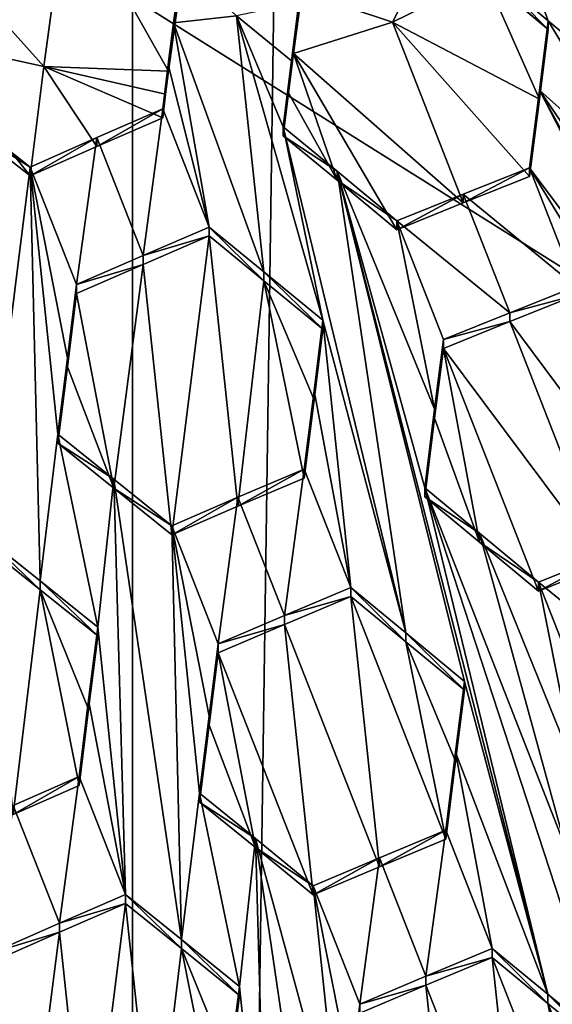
# Model space of a CAD drawing. Header units: metres. Extents: x -28 to 28, y -243 to 28.
# Tile 72 of 147: x -0.204 to 0.76, y -224.185 to -222.403. Entities that reach past the tile are written whole.
import ezdxf

# ---------------------------------------------------------------- set-up
doc = ezdxf.new("R2010")
doc.units = ezdxf.units.M
doc.layers.add('solid_10661043', color=7, linetype='CONTINUOUS')

msp = doc.modelspace()

# ---------------------------------------------------------------- linework, layer by layer
at = {"layer": 'solid_10661043'}
for points in [[(-6.468189, -240.147827, 149.682373), (0, -240.141998, 149.723801), (-2.982479, -33.177227, 120.627815)], [(0, -240.141998, 149.723801), (-0.000043, -33.363544, 120.662979), (-2.982479, -33.177227, 120.627815)], [(0, -240.141998, 149.723801), (2.982663, -33.177189, 120.627808), (-0.000043, -33.363544, 120.662979)], [(0, -240.141998, 149.723801), (6.468189, -240.147827, 149.682373), (2.982663, -33.177189, 120.627808)], [(-3.305357, -235.757614, 145.381073), (-4.885979, -33.363503, 116.919937), (0.002991, -33.878384, 117.022713)], [(3.305357, -235.757614, 145.381073), (0.002991, -33.878384, 117.022713), (4.892302, -33.362179, 116.91967)], [(0, -235.869141, 145.41066), (-3.305357, -235.757614, 145.381073), (0.002991, -33.878384, 117.022713)], [(3.305357, -235.757614, 145.381073), (0, -235.869141, 145.41066), (0.002991, -33.878384, 117.022713)], [(-5.242968, -219.076813, 116.413437), (8.043475, -227.407623, 118.645668), (-8.043475, -223.244019, 117.530037)], [(-5.242968, -219.076813, 116.413437), (7.775297, -222.446243, 117.316269), (8.043475, -227.407623, 118.645668)], [(-5.242968, -219.076813, 116.413437), (6.472847, -220.265549, 116.731956), (7.775297, -222.446243, 117.316269)], [(0.677668, -222.200394, 133.400711), (0.970945, -222.445694, 133.34668), (0.76772, -222.13121, 133.382172)], [(-0.160547, -222.487869, 133.390961), (-0.117561, -222.17247, 133.306458), (-0.357592, -222.268509, 133.332184)], [(0.065237, -222.496353, 133.393234), (-0.117561, -222.17247, 133.306458), (-0.160547, -222.487869, 133.390961)], [(0.065237, -222.496353, 133.393234), (0.088559, -222.325241, 133.347382), (-0.117561, -222.17247, 133.306458)], [(0.677668, -222.200394, 133.400711), (0.661507, -222.328278, 133.403229), (0.752827, -222.40506, 133.38739)], [(0.954591, -222.573059, 133.351318), (0.677668, -222.200394, 133.400711), (0.752827, -222.40506, 133.38739)], [(0.954591, -222.573059, 133.351318), (0.970945, -222.445694, 133.34668), (0.677668, -222.200394, 133.400711)], [(-0.160547, -222.487869, 133.390961), (-0.357592, -222.268509, 133.332184), (-0.380913, -222.439621, 133.378036)], [(0.4707, -222.407593, 133.369446), (0.546708, -222.256943, 133.329086), (0.306677, -222.352982, 133.354813)], [(0.4707, -222.407593, 133.369446), (0.638824, -222.325226, 133.347382), (0.546708, -222.256943, 133.329086)], [(0.065237, -222.496353, 133.393234), (0.074231, -222.408676, 133.456512), (0.088559, -222.303558, 133.428345)], [(0.065237, -222.496353, 133.393234), (0.088559, -222.303558, 133.428345), (0.088559, -222.325241, 133.347382)], [(0.088559, -222.303558, 133.428345), (0.074231, -222.408676, 133.456512), (0.188559, -222.396088, 133.45314)], [(0.4707, -222.407593, 133.369446), (0.736784, -222.546814, 133.329208), (0.638824, -222.325226, 133.347382)], [(0.638824, -222.325226, 133.347382), (0.736784, -222.546814, 133.329208), (0.752827, -222.421097, 133.32756)], [(0.69351, -222.371185, 133.337952), (0.638824, -222.325226, 133.347382), (0.752827, -222.421097, 133.32756)], [(0.661507, -222.328278, 133.403229), (0.752827, -222.421097, 133.32756), (0.752827, -222.40506, 133.38739)], [(0.69351, -222.371185, 133.337952), (0.752827, -222.421097, 133.32756), (0.661507, -222.328278, 133.403229)], [(0.291521, -222.464172, 133.384613), (0.4707, -222.407593, 133.369446), (0.306677, -222.352982, 133.354813)], [(0.301039, -222.37265, 133.446869), (0.291521, -222.464172, 133.384613), (0.306677, -222.352982, 133.354813)], [(0.287815, -222.4776, 133.443298), (0.301039, -222.37265, 133.446869), (0.188559, -222.396088, 133.45314)], [(0.287815, -222.4776, 133.443298), (0.291521, -222.464172, 133.384613), (0.301039, -222.37265, 133.446869)], [(0.23803, -222.859497, 133.428131), (0.188559, -222.396088, 133.45314), (0.074231, -222.408676, 133.456512)], [(0.188559, -222.396088, 133.45314), (0.344957, -222.947128, 133.418121), (0.272765, -222.597137, 133.438858)], [(0.287815, -222.4776, 133.443298), (0.188559, -222.396088, 133.45314), (0.272765, -222.597137, 133.438858)], [(0.23803, -222.859497, 133.428131), (0.344957, -222.947128, 133.418121), (0.188559, -222.396088, 133.45314)], [(0.074231, -222.408676, 133.456512), (0.06473, -222.48439, 133.452759), (0.138837, -222.778625, 133.435898)], [(0.065237, -222.496353, 133.393234), (0.06473, -222.48439, 133.452759), (0.074231, -222.408676, 133.456512)], [(0.23803, -222.859497, 133.428131), (0.074231, -222.408676, 133.456512), (0.138837, -222.778625, 133.435898)], [(0.5989, -222.734787, 133.344162), (0.4707, -222.407593, 133.369446), (0.291521, -222.464172, 133.384613)], [(0.4707, -222.407593, 133.369446), (0.718915, -222.687225, 133.329605), (0.736784, -222.546814, 133.329208)], [(0.5989, -222.734787, 133.344162), (0.718915, -222.687225, 133.329605), (0.4707, -222.407593, 133.369446)], [(0.736783, -222.530777, 133.389099), (0.937033, -222.710236, 133.354645), (0.752827, -222.40506, 133.38739)], [(0.736784, -222.546814, 133.329208), (0.736783, -222.530777, 133.389099), (0.752827, -222.40506, 133.38739)], [(0.752827, -222.421097, 133.32756), (0.736784, -222.546814, 133.329208), (0.752827, -222.40506, 133.38739)], [(0.954591, -222.573059, 133.351318), (0.752827, -222.40506, 133.38739), (0.937033, -222.710236, 133.354645)], [(-0.380913, -222.439621, 133.378036), (-0.289053, -222.604187, 133.378403), (-0.185384, -222.686127, 133.379929)], [(-0.160547, -222.487869, 133.390961), (-0.380913, -222.439621, 133.378036), (-0.185384, -222.686127, 133.379929)], [(0.282532, -222.535568, 133.382004), (0.370522, -222.693649, 133.368469), (0.291521, -222.464172, 133.384613)], [(0.282532, -222.535568, 133.382004), (0.291521, -222.464172, 133.384613), (0.287815, -222.4776, 133.443298)], [(0.291521, -222.464172, 133.384613), (0.370522, -222.693649, 133.368469), (0.478884, -222.783264, 133.355331)], [(0.5989, -222.734787, 133.344162), (0.291521, -222.464172, 133.384613), (0.478884, -222.783264, 133.355331)], [(0.06473, -222.48439, 133.452759), (0.054647, -222.58078, 133.388931), (0.054647, -222.564774, 133.448715)], [(0.06473, -222.48439, 133.452759), (0.054647, -222.564774, 133.448715), (0.138837, -222.778625, 133.435898)], [(0.060022, -222.537933, 133.391129), (0.054647, -222.58078, 133.388931), (0.06473, -222.48439, 133.452759)], [(0.060022, -222.537933, 133.391129), (0.06473, -222.48439, 133.452759), (0.065237, -222.496353, 133.393234)], [(0.282532, -222.535568, 133.382004), (0.287815, -222.4776, 133.443298), (0.272765, -222.597137, 133.438858)], [(-0.160547, -222.487869, 133.390961), (-0.185384, -222.686127, 133.379929), (-0.064491, -222.632645, 133.386063)], [(-0.160547, -222.487869, 133.390961), (-0.064491, -222.632645, 133.386063), (0.054647, -222.58078, 133.388931)], [(0.060022, -222.537933, 133.391129), (-0.160547, -222.487869, 133.390961), (0.054647, -222.58078, 133.388931)], [(0.060022, -222.537933, 133.391129), (0.065237, -222.496353, 133.393234), (-0.160547, -222.487869, 133.390961)], [(0.282532, -222.535568, 133.382004), (0.272765, -222.597137, 133.438858), (0.272765, -222.613174, 133.379028)], [(0.282532, -222.535568, 133.382004), (0.272765, -222.613174, 133.379028), (0.370522, -222.693649, 133.368469)], [(0.718915, -222.687225, 133.329605), (0.718915, -222.671143, 133.389587), (0.736783, -222.530777, 133.389099)], [(1.009225, -223.058624, 133.339905), (0.736783, -222.530777, 133.389099), (0.718915, -222.671143, 133.389587)], [(0.736784, -222.546814, 133.329208), (0.718915, -222.687225, 133.329605), (0.736783, -222.530777, 133.389099)], [(1.21091, -223.226746, 133.305664), (0.937033, -222.710236, 133.354645), (0.736783, -222.530777, 133.389099)], [(1.193431, -223.36377, 133.307266), (0.736783, -222.530777, 133.389099), (1.009225, -223.058624, 133.339905)], [(1.21091, -223.226746, 133.305664), (0.736783, -222.530777, 133.389099), (1.193431, -223.36377, 133.307266)], [(-0.064491, -222.632645, 133.386063), (-0.064493, -222.616623, 133.445877), (0.054647, -222.564774, 133.448715)], [(0.019097, -222.830185, 133.43512), (0.054647, -222.564774, 133.448715), (-0.064493, -222.616623, 133.445877)], [(0.054647, -222.58078, 133.388931), (-0.064491, -222.632645, 133.386063), (0.054647, -222.564774, 133.448715)], [(0.138837, -222.778625, 133.435898), (0.054647, -222.564774, 133.448715), (0.019097, -222.830185, 133.43512)], [(-0.289053, -222.604187, 133.378403), (-0.289051, -222.58815, 133.438217), (-0.185384, -222.67009, 133.439789)], [(-0.269033, -223.337708, 133.403107), (-0.185384, -222.67009, 133.439789), (-0.289051, -222.58815, 133.438217)], [(-0.289053, -222.604187, 133.378403), (-0.185384, -222.67009, 133.439789), (-0.185384, -222.686127, 133.379929)], [(0.272765, -222.613174, 133.379028), (0.272765, -222.597137, 133.438858), (0.370531, -222.677612, 133.42836)], [(0.495006, -223.513046, 133.382401), (0.370531, -222.677612, 133.42836), (0.272765, -222.597137, 133.438858)], [(0.495006, -223.513046, 133.382401), (0.272765, -222.597137, 133.438858), (0.344957, -222.947128, 133.418121)], [(-0.185384, -222.686127, 133.379929), (-0.185384, -222.67009, 133.439789), (-0.064493, -222.616623, 133.445877)], [(-0.101194, -222.882751, 133.431427), (-0.064493, -222.616623, 133.445877), (-0.185384, -222.67009, 133.439789)], [(-0.064491, -222.632645, 133.386063), (-0.185384, -222.686127, 133.379929), (-0.064493, -222.616623, 133.445877)], [(0.019097, -222.830185, 133.43512), (-0.064493, -222.616623, 133.445877), (-0.101194, -222.882751, 133.431427)], [(0.370522, -222.693649, 133.368469), (0.272765, -222.613174, 133.379028), (0.370531, -222.677612, 133.42836)], [(-0.167172, -223.418854, 133.402267), (-0.185384, -222.67009, 133.439789), (-0.269033, -223.337708, 133.403107)], [(-0.117842, -223.01561, 133.42421), (-0.185384, -222.67009, 133.439789), (-0.135105, -223.153366, 133.416718)], [(-0.167172, -223.418854, 133.402267), (-0.135105, -223.153366, 133.416718), (-0.185384, -222.67009, 133.439789)], [(-0.101194, -222.882751, 133.431427), (-0.185384, -222.67009, 133.439789), (-0.117842, -223.01561, 133.42421)], [(0.370522, -222.693649, 133.368469), (0.370531, -222.677612, 133.42836), (0.478884, -222.767181, 133.415314)], [(0.547121, -223.108322, 133.395691), (0.478884, -222.767181, 133.415314), (0.370531, -222.677612, 133.42836)], [(0.547121, -223.108322, 133.395691), (0.370531, -222.677612, 133.42836), (0.529163, -223.250702, 133.391373)], [(0.751918, -224.167084, 133.334671), (0.529163, -223.250702, 133.391373), (0.370531, -222.677612, 133.42836)], [(0.601354, -223.600662, 133.370743), (0.751918, -224.167084, 133.334671), (0.370531, -222.677612, 133.42836)], [(0.495006, -223.513046, 133.382401), (0.601354, -223.600662, 133.370743), (0.370531, -222.677612, 133.42836)], [(0.5989, -222.734787, 133.344162), (0.718915, -222.671143, 133.389587), (0.718915, -222.687225, 133.329605)], [(0.5989, -222.718719, 133.404129), (0.803105, -222.885925, 133.373352), (0.718915, -222.671143, 133.389587)], [(0.5989, -222.734787, 133.344162), (0.5989, -222.718719, 133.404129), (0.718915, -222.671143, 133.389587)], [(0.900056, -222.967087, 133.357849), (1.009225, -223.058624, 133.339905), (0.718915, -222.671143, 133.389587)], [(0.900056, -222.967087, 133.357849), (0.718915, -222.671143, 133.389587), (0.803105, -222.885925, 133.373352)], [(0.478884, -222.783264, 133.355331), (0.370522, -222.693649, 133.368469), (0.478884, -222.767181, 133.415314)], [(0.5989, -222.718719, 133.404129), (0.478884, -222.783264, 133.355331), (0.478884, -222.767181, 133.415314)], [(0.68309, -222.933548, 133.387695), (0.5989, -222.718719, 133.404129), (0.478884, -222.767181, 133.415314)], [(0.5989, -222.734787, 133.344162), (0.478884, -222.783264, 133.355331), (0.5989, -222.718719, 133.404129)], [(0.68309, -222.933548, 133.387695), (0.803105, -222.885925, 133.373352), (0.5989, -222.718719, 133.404129)], [(0.563074, -222.981964, 133.399078), (0.478884, -222.767181, 133.415314), (0.547121, -223.108322, 133.395691)], [(0.68309, -222.933548, 133.387695), (0.478884, -222.767181, 133.415314), (0.563074, -222.981964, 133.399078)], [(0.138837, -222.778625, 133.435898), (0.019097, -222.830185, 133.43512), (0.138837, -222.794693, 133.375961)], [(0.138837, -222.778625, 133.435898), (0.138837, -222.794693, 133.375961), (0.238024, -222.87558, 133.368134)], [(0.23803, -222.859497, 133.428131), (0.138837, -222.778625, 133.435898), (0.238024, -222.87558, 133.368134)], [(0.019097, -222.830185, 133.43512), (0.019099, -222.846252, 133.375153), (0.138837, -222.794693, 133.375961)], [(0.019099, -222.846252, 133.375153), (0.071014, -223.335297, 133.348831), (0.138837, -222.794693, 133.375961)], [(0.071014, -223.335297, 133.348831), (0.191031, -223.283768, 133.349091), (0.138837, -222.794693, 133.375961)], [(0.191031, -223.283768, 133.349091), (0.238024, -222.87558, 133.368134), (0.138837, -222.794693, 133.375961)], [(0.019097, -222.830185, 133.43512), (-0.101194, -222.882751, 133.431427), (0.019099, -222.846252, 133.375153)], [(0.019099, -222.846252, 133.375153), (-0.101194, -222.898834, 133.371414), (-0.033698, -223.250839, 133.353607)], [(-0.101194, -222.882751, 133.431427), (-0.101194, -222.898834, 133.371414), (0.019099, -222.846252, 133.375153)], [(0.019099, -222.846252, 133.375153), (-0.033698, -223.250839, 133.353607), (0.071014, -223.335297, 133.348831)], [(0.23803, -222.859497, 133.428131), (0.238024, -222.87558, 133.368134), (0.344957, -222.963226, 133.358047)], [(0.23803, -222.859497, 133.428131), (0.344957, -222.963226, 133.358047), (0.344957, -222.947128, 133.418121)], [(0.191031, -223.283768, 133.349091), (0.311045, -223.23288, 133.346924), (0.238024, -222.87558, 133.368134)], [(0.328888, -223.090958, 133.352905), (0.344957, -222.963226, 133.358047), (0.238024, -222.87558, 133.368134)], [(0.311045, -223.23288, 133.346924), (0.328888, -223.090958, 133.352905), (0.238024, -222.87558, 133.368134)], [(-0.101194, -222.882751, 133.431427), (-0.117842, -223.01561, 133.42421), (-0.101194, -222.898834, 133.371414)], [(0.68309, -222.933548, 133.387695), (0.803105, -222.902039, 133.313202), (0.803105, -222.885925, 133.373352)], [(-0.117842, -223.01561, 133.42421), (-0.11783, -223.031616, 133.364105), (-0.101194, -222.898834, 133.371414)], [(-0.101194, -222.898834, 133.371414), (-0.11783, -223.031616, 133.364105), (-0.033698, -223.250839, 133.353607)], [(0.68309, -222.949661, 133.32756), (0.975313, -223.341476, 133.279541), (0.803105, -222.902039, 133.313202)], [(0.68309, -222.933548, 133.387695), (0.68309, -222.949661, 133.32756), (0.803105, -222.902039, 133.313202)], [(0.344957, -222.947128, 133.418121), (0.344957, -222.963226, 133.358047), (0.328888, -223.090958, 133.352905)], [(0.328889, -223.074829, 133.413071), (0.344957, -222.947128, 133.418121), (0.328888, -223.090958, 133.352905)], [(0.328889, -223.074829, 133.413071), (0.395235, -223.431107, 133.392426), (0.344957, -222.947128, 133.418121)], [(0.495006, -223.513046, 133.382401), (0.344957, -222.947128, 133.418121), (0.395235, -223.431107, 133.392426)], [(0.68309, -222.933548, 133.387695), (0.563074, -222.981964, 133.399078), (0.68309, -222.949661, 133.32756)], [(0.68309, -222.949661, 133.32756), (0.563074, -222.998077, 133.338943), (0.855297, -223.389175, 133.293594)], [(0.563074, -222.981964, 133.399078), (0.563074, -222.998077, 133.338943), (0.68309, -222.949661, 133.32756)], [(0.68309, -222.949661, 133.32756), (0.855297, -223.389175, 133.293594), (0.975313, -223.341476, 133.279541)], [(0.563074, -222.981964, 133.399078), (0.547121, -223.108322, 133.395691), (0.563074, -222.998077, 133.338943)], [(0.563074, -222.998077, 133.338943), (0.54712, -223.124466, 133.335464), (0.628187, -223.348724, 133.319077)], [(0.547121, -223.108322, 133.395691), (0.54712, -223.124466, 133.335464), (0.563074, -222.998077, 133.338943)], [(0.563074, -222.998077, 133.338943), (0.735282, -223.4375, 133.305267), (0.855297, -223.389175, 133.293594)], [(0.563074, -222.998077, 133.338943), (0.628187, -223.348724, 133.319077), (0.735282, -223.4375, 133.305267)], [(-0.117842, -223.01561, 133.42421), (-0.135105, -223.153366, 133.416718), (-0.11783, -223.031616, 133.364105)], [(-0.11783, -223.031616, 133.364105), (-0.135105, -223.169495, 133.356506), (-0.033698, -223.250839, 133.353607)], [(-0.135105, -223.153366, 133.416718), (-0.135105, -223.169495, 133.356506), (-0.11783, -223.031616, 133.364105)], [(0.328889, -223.074829, 133.413071), (0.328888, -223.090958, 133.352905), (0.311045, -223.23288, 133.346924)], [(0.311045, -223.216736, 133.407181), (0.328889, -223.074829, 133.413071), (0.311045, -223.23288, 133.346924)], [(0.311045, -223.216736, 133.407181), (0.395235, -223.431107, 133.392426), (0.328889, -223.074829, 133.413071)], [(0.547121, -223.108322, 133.395691), (0.529163, -223.250702, 133.391373), (0.54712, -223.124466, 133.335464)], [(0.54712, -223.124466, 133.335464), (0.529163, -223.266861, 133.331039), (0.628187, -223.348724, 133.319077)], [(0.529163, -223.250702, 133.391373), (0.529163, -223.266861, 133.331039), (0.54712, -223.124466, 133.335464)], [(-0.167172, -223.418854, 133.402267), (-0.062914, -223.50238, 133.399658), (-0.135105, -223.153366, 133.416718)], [(-0.033696, -223.234695, 133.413864), (-0.135105, -223.169495, 133.356506), (-0.135105, -223.153366, 133.416718)], [(-0.033696, -223.234695, 133.413864), (-0.135105, -223.153366, 133.416718), (-0.062914, -223.50238, 133.399658)], [(-0.033696, -223.234695, 133.413864), (-0.033698, -223.250839, 133.353607), (-0.135105, -223.169495, 133.356506)], [(0.19103, -223.267609, 133.409378), (0.311045, -223.216736, 133.407181), (0.191031, -223.283768, 133.349091)], [(0.19103, -223.267609, 133.409378), (0.275135, -223.48175, 133.39566), (0.311045, -223.216736, 133.407181)], [(0.311045, -223.216736, 133.407181), (0.311045, -223.23288, 133.346924), (0.191031, -223.283768, 133.349091)], [(0.311045, -223.216736, 133.407181), (0.275135, -223.48175, 133.39566), (0.395235, -223.431107, 133.392426)], [(-8.043475, -223.244019, 117.530037), (8.043475, -227.407623, 118.645668), (5.242968, -231.574844, 119.762268)], [(-8.043475, -223.244019, 117.530037), (5.242968, -231.574844, 119.762268), (-7.775297, -228.205399, 118.859436)], [(-0.033696, -223.234695, 133.413864), (-0.062914, -223.50238, 133.399658), (-0.012635, -223.986191, 133.374557)], [(0.071014, -223.319138, 133.409149), (-0.033698, -223.250839, 133.353607), (-0.033696, -223.234695, 133.413864)], [(0.071014, -223.319138, 133.409149), (0.071014, -223.335297, 133.348831), (-0.033698, -223.250839, 133.353607)], [(-0.033696, -223.234695, 133.413864), (-0.012635, -223.986191, 133.374557), (0.088894, -224.068115, 133.369827)], [(0.071014, -223.319138, 133.409149), (-0.033696, -223.234695, 133.413864), (0.088894, -224.068115, 133.369827)], [(0.62819, -223.33255, 133.379471), (0.529163, -223.266861, 133.331039), (0.529163, -223.250702, 133.391373)], [(0.857752, -224.254501, 133.322189), (0.785561, -223.904602, 133.342606), (0.529163, -223.250702, 133.391373)], [(0.62819, -223.33255, 133.379471), (0.529163, -223.250702, 133.391373), (0.785561, -223.904602, 133.342606)], [(0.857752, -224.254501, 133.322189), (0.529163, -223.250702, 133.391373), (0.751918, -224.167084, 133.334671)], [(0.19103, -223.267609, 133.409378), (0.191031, -223.283768, 133.349091), (0.071014, -223.335297, 133.348831)], [(0.19103, -223.267609, 133.409378), (0.071014, -223.335297, 133.348831), (0.071014, -223.319138, 133.409149)], [(0.19103, -223.267609, 133.409378), (0.071014, -223.319138, 133.409149), (0.155204, -223.532898, 133.396667)], [(0.19103, -223.267609, 133.409378), (0.155204, -223.532898, 133.396667), (0.275135, -223.48175, 133.39566)], [(0.62819, -223.33255, 133.379471), (0.628187, -223.348724, 133.319077), (0.529163, -223.266861, 133.331039)], [(0.071014, -223.319138, 133.409149), (0.13878, -223.663788, 133.390213), (0.155204, -223.532898, 133.396667)], [(0.071014, -223.319138, 133.409149), (0.121293, -223.803177, 133.383255), (0.13878, -223.663788, 133.390213)], [(0.071014, -223.319138, 133.409149), (0.088894, -224.068115, 133.369827), (0.121293, -223.803177, 133.383255)], [(-0.167174, -223.435028, 133.341873), (-0.269033, -223.337708, 133.403107), (-0.269033, -223.353882, 133.342758)], [(-0.167174, -223.435028, 133.341873), (-0.167172, -223.418854, 133.402267), (-0.269033, -223.337708, 133.403107)], [(0.62819, -223.33255, 133.379471), (0.735282, -223.421295, 133.365753), (0.628187, -223.348724, 133.319077)], [(0.62819, -223.33255, 133.379471), (0.785561, -223.904602, 133.342606), (0.803244, -223.764542, 133.346344)], [(0.62819, -223.33255, 133.379471), (0.803244, -223.764542, 133.346344), (0.735282, -223.421295, 133.365753)], [(-0.167174, -223.435028, 133.341873), (-0.269033, -223.353882, 133.342758), (-0.216218, -223.841736, 133.319427)], [(0.735282, -223.421295, 133.365753), (0.735282, -223.4375, 133.305267), (0.628187, -223.348724, 133.319077)], [(0.855297, -223.372971, 133.354065), (0.855297, -223.389175, 133.293594), (0.735282, -223.4375, 133.305267)], [(0.735282, -223.421295, 133.365753), (0.855297, -223.372971, 133.354065), (0.735282, -223.4375, 133.305267)], [(0.939488, -223.587799, 133.337631), (0.855297, -223.372971, 133.354065), (0.735282, -223.421295, 133.365753)], [(-0.167174, -223.435028, 133.341873), (-0.062914, -223.51857, 133.339203), (-0.167172, -223.418854, 133.402267)], [(-0.167172, -223.418854, 133.402267), (-0.062914, -223.51857, 133.339203), (-0.062914, -223.50238, 133.399658)], [(0.735282, -223.421295, 133.365753), (0.803244, -223.764542, 133.346344), (0.819472, -223.636108, 133.349411)], [(0.939488, -223.587799, 133.337631), (0.735282, -223.421295, 133.365753), (0.819472, -223.636108, 133.349411)], [(-0.167174, -223.435028, 133.341873), (-0.216218, -223.841736, 133.319427), (-0.096825, -223.789185, 133.324509)], [(-0.167174, -223.435028, 133.341873), (-0.096825, -223.789185, 133.324509), (-0.079535, -223.651199, 133.332016)], [(-0.167174, -223.435028, 133.341873), (-0.079535, -223.651199, 133.332016), (-0.062914, -223.51857, 133.339203)], [(0.395235, -223.447296, 133.331985), (0.395235, -223.431107, 133.392426), (0.275135, -223.48175, 133.39566)], [(0.275135, -223.49794, 133.335205), (0.395235, -223.447296, 133.331985), (0.275135, -223.48175, 133.39566)], [(0.447329, -223.93634, 133.30542), (0.395235, -223.447296, 133.331985), (0.275135, -223.49794, 133.335205)], [(0.495003, -223.529251, 133.321915), (0.395235, -223.431107, 133.392426), (0.395235, -223.447296, 133.331985)], [(0.495003, -223.529251, 133.321915), (0.495006, -223.513046, 133.382401), (0.395235, -223.431107, 133.392426)], [(0.567443, -223.886124, 133.300583), (0.395235, -223.447296, 133.331985), (0.447329, -223.93634, 133.30542)], [(0.495003, -223.529251, 133.321915), (0.395235, -223.447296, 133.331985), (0.567443, -223.886124, 133.300583)], [(0.275135, -223.49794, 133.335205), (0.275135, -223.48175, 133.39566), (0.155204, -223.532898, 133.396667)], [(0.155204, -223.549103, 133.336182), (0.275135, -223.49794, 133.335205), (0.155204, -223.532898, 133.396667)], [(0.327412, -223.986984, 133.308334), (0.275135, -223.49794, 133.335205), (0.155204, -223.549103, 133.336182)], [(0.447329, -223.93634, 133.30542), (0.275135, -223.49794, 133.335205), (0.327412, -223.986984, 133.308334)], [(-0.079535, -223.651199, 133.332016), (-0.079526, -223.634903, 133.392563), (-0.062914, -223.50238, 133.399658)], [(-0.062914, -223.51857, 133.339203), (-0.079535, -223.651199, 133.332016), (-0.062914, -223.50238, 133.399658)], [(-0.012635, -223.986191, 133.374557), (-0.062914, -223.50238, 133.399658), (-0.079526, -223.634903, 133.392563)], [(0.495003, -223.529251, 133.321915), (0.601354, -223.616882, 133.310165), (0.495006, -223.513046, 133.382401)], [(0.601354, -223.616882, 133.310165), (0.601354, -223.600662, 133.370743), (0.495006, -223.513046, 133.382401)], [(0.13878, -223.663788, 133.390213), (0.155204, -223.549103, 133.336182), (0.155204, -223.532898, 133.396667)], [(0.495003, -223.529251, 133.321915), (0.567443, -223.886124, 133.300583), (0.58518, -223.74527, 133.30574)], [(0.495003, -223.529251, 133.321915), (0.58518, -223.74527, 133.30574), (0.601354, -223.616882, 133.310165)], [(0.138793, -223.679916, 133.329636), (0.155204, -223.549103, 133.336182), (0.13878, -223.663788, 133.390213)], [(0.22245, -223.901505, 133.316147), (0.155204, -223.549103, 133.336182), (0.138793, -223.679916, 133.329636)], [(0.22245, -223.901505, 133.316147), (0.327412, -223.986984, 133.308334), (0.155204, -223.549103, 133.336182)], [(0.58518, -223.74527, 133.30574), (0.585181, -223.729004, 133.366394), (0.601354, -223.600662, 133.370743)], [(0.601354, -223.616882, 133.310165), (0.58518, -223.74527, 133.30574), (0.601354, -223.600662, 133.370743)], [(0.601354, -223.600662, 133.370743), (0.585181, -223.729004, 133.366394), (0.751918, -224.167084, 133.334671)], [(-0.096825, -223.789185, 133.324509), (-0.096825, -223.772934, 133.385162), (-0.079526, -223.634903, 133.392563)], [(-0.012635, -223.986191, 133.374557), (-0.079526, -223.634903, 133.392563), (-0.096825, -223.772934, 133.385162)], [(-0.079535, -223.651199, 133.332016), (-0.096825, -223.789185, 133.324509), (-0.079526, -223.634903, 133.392563)], [(0.138793, -223.679916, 133.329636), (0.13878, -223.663788, 133.390213), (0.121293, -223.803177, 133.383255)], [(0.121293, -223.819427, 133.322586), (0.138793, -223.679916, 133.329636), (0.121293, -223.803177, 133.383255)], [(0.22245, -223.901505, 133.316147), (0.138793, -223.679916, 133.329636), (0.121293, -223.819427, 133.322586)], [(0.585181, -223.729004, 133.366394), (0.567443, -223.886124, 133.300583), (0.567443, -223.869843, 133.361343)], [(0.585181, -223.729004, 133.366394), (0.567443, -223.869843, 133.361343), (0.651633, -224.084427, 133.345856)], [(0.58518, -223.74527, 133.30574), (0.567443, -223.886124, 133.300583), (0.585181, -223.729004, 133.366394)], [(0.585181, -223.729004, 133.366394), (0.651633, -224.084427, 133.345856), (0.751918, -224.167084, 133.334671)], [(-0.21622, -223.825485, 133.380112), (-0.132281, -224.038498, 133.370834), (-0.096825, -223.772934, 133.385162)], [(-0.216218, -223.841736, 133.319427), (-0.21622, -223.825485, 133.380112), (-0.096825, -223.772934, 133.385162)], [(-0.216218, -223.841736, 133.319427), (-0.096825, -223.772934, 133.385162), (-0.096825, -223.789185, 133.324509)], [(-0.132281, -224.038498, 133.370834), (-0.012635, -223.986191, 133.374557), (-0.096825, -223.772934, 133.385162)], [(0.088894, -224.068115, 133.369827), (0.193484, -224.152817, 133.363785), (0.121293, -223.803177, 133.383255)], [(0.193484, -224.152817, 133.363785), (0.222451, -223.885239, 133.376892), (0.121293, -223.803177, 133.383255)], [(0.121293, -223.819427, 133.322586), (0.121293, -223.803177, 133.383255), (0.222451, -223.885239, 133.376892)], [(0.22245, -223.901505, 133.316147), (0.121293, -223.819427, 133.322586), (0.222451, -223.885239, 133.376892)], [(-0.21622, -223.825485, 133.380112), (-0.252666, -224.091553, 133.365479), (-0.132281, -224.038498, 133.370834)], [(0.447329, -223.93634, 133.30542), (0.447328, -223.920059, 133.366196), (0.567443, -223.869843, 133.361343)], [(0.531507, -224.134476, 133.351334), (0.567443, -223.869843, 133.361343), (0.447328, -223.920059, 133.366196)], [(0.567443, -223.886124, 133.300583), (0.447329, -223.93634, 133.30542), (0.567443, -223.869843, 133.361343)], [(0.531507, -224.134476, 133.351334), (0.651633, -224.084427, 133.345856), (0.567443, -223.869843, 133.361343)], [(0.193484, -224.152817, 133.363785), (0.243763, -224.636917, 133.337677), (0.222451, -223.885239, 133.376892)], [(0.22245, -223.901505, 133.316147), (0.222451, -223.885239, 133.376892), (0.327412, -223.970688, 133.369141)], [(0.222451, -223.885239, 133.376892), (0.37769, -224.454803, 133.342941), (0.327412, -223.970688, 133.369141)], [(0.222451, -223.885239, 133.376892), (0.345238, -224.719406, 133.330673), (0.37769, -224.454803, 133.342941)], [(0.222451, -223.885239, 133.376892), (0.243763, -224.636917, 133.337677), (0.345238, -224.719406, 133.330673)], [(0.22245, -223.901505, 133.316147), (0.327412, -223.970688, 133.369141), (0.327412, -223.986984, 133.308334)], [(0.327412, -223.970688, 133.369141), (0.411602, -224.184906, 133.355011), (0.447328, -223.920059, 133.366196)], [(0.327412, -223.986984, 133.308334), (0.327412, -223.970688, 133.369141), (0.447328, -223.920059, 133.366196)], [(0.447329, -223.93634, 133.30542), (0.327412, -223.986984, 133.308334), (0.447328, -223.920059, 133.366196)], [(0.531507, -224.134476, 133.351334), (0.447328, -223.920059, 133.366196), (0.411602, -224.184906, 133.355011)], [(0.327412, -223.970688, 133.369141), (0.37769, -224.454803, 133.342941), (0.395199, -224.315445, 133.349228)], [(0.327412, -223.970688, 133.369141), (0.395199, -224.315445, 133.349228), (0.411602, -224.184906, 133.355011)], [(-0.012635, -224.002487, 133.313766), (-0.012635, -223.986191, 133.374557), (-0.132281, -224.038498, 133.370834)], [(0.088892, -224.084412, 133.308975), (0.088894, -224.068115, 133.369827), (-0.012635, -223.986191, 133.374557)], [(0.088892, -224.084412, 133.308975), (-0.012635, -223.986191, 133.374557), (-0.012635, -224.002487, 133.313766)], [(-0.13228, -224.054794, 133.309998), (-0.012635, -224.002487, 133.313766), (-0.132281, -224.038498, 133.370834)], [(-0.13228, -224.054794, 133.309998), (-0.080458, -224.54361, 133.284714), (-0.012635, -224.002487, 133.313766)], [(-0.012635, -224.002487, 133.313766), (-0.080458, -224.54361, 133.284714), (0.039723, -224.491272, 133.287735)], [(0.088892, -224.084412, 133.308975), (-0.012635, -224.002487, 133.313766), (0.039723, -224.491272, 133.287735)], [(-0.13228, -224.054794, 133.309998), (-0.132281, -224.038498, 133.370834), (-0.252666, -224.091553, 133.365479)], [(-0.252666, -224.107864, 133.304596), (-0.13228, -224.054794, 133.309998), (-0.252666, -224.091553, 133.365479)], [(-0.184373, -224.460251, 133.287766), (-0.13228, -224.054794, 133.309998), (-0.252666, -224.107864, 133.304596)], [(-0.184373, -224.460251, 133.287766), (-0.080458, -224.54361, 133.284714), (-0.13228, -224.054794, 133.309998)], [(0.193484, -224.169144, 133.302872), (0.088894, -224.068115, 133.369827), (0.088892, -224.084412, 133.308975)], [(0.193484, -224.169144, 133.302872), (0.193484, -224.152817, 133.363785), (0.088894, -224.068115, 133.369827)], [(0.088892, -224.084412, 133.308975), (0.039723, -224.491272, 133.287735), (0.159573, -224.439453, 133.289276)], [(0.17698, -224.30069, 133.296295), (0.088892, -224.084412, 133.308975), (0.159573, -224.439453, 133.289276)], [(0.17698, -224.30069, 133.296295), (0.193484, -224.169144, 133.302872), (0.088892, -224.084412, 133.308975)], [(0.531507, -224.134476, 133.351334), (0.651633, -224.100739, 133.284943), (0.651633, -224.084427, 133.345856)], [(0.651633, -224.084427, 133.345856), (0.651633, -224.100739, 133.284943), (0.751917, -224.183426, 133.273682)], [(0.751918, -224.167084, 133.334671), (0.651633, -224.084427, 133.345856), (0.751917, -224.183426, 133.273682)], [(0.531507, -224.150803, 133.29039), (0.703731, -224.589615, 133.258987), (0.651633, -224.100739, 133.284943)], [(0.531507, -224.134476, 133.351334), (0.531507, -224.150803, 133.29039), (0.651633, -224.100739, 133.284943)], [(0.651633, -224.100739, 133.284943), (0.703731, -224.589615, 133.258987), (0.823841, -224.539841, 133.252533)], [(0.751917, -224.183426, 133.273682), (0.651633, -224.100739, 133.284943), (0.823841, -224.539841, 133.252533)], [(-0.269476, -224.24205, 133.297165), (-0.184373, -224.460251, 133.287766), (-0.252666, -224.107864, 133.304596)], [(0.531507, -224.134476, 133.351334), (0.411602, -224.184906, 133.355011), (0.531507, -224.150803, 133.29039)], [(0.17698, -224.30069, 133.296295), (0.176989, -224.284271, 133.357315), (0.193484, -224.152817, 133.363785)], [(0.17698, -224.30069, 133.296295), (0.193484, -224.152817, 133.363785), (0.193484, -224.169144, 133.302872)], [(0.193484, -224.152817, 133.363785), (0.176989, -224.284271, 133.357315), (0.243763, -224.636917, 133.337677)], [(0.531507, -224.150803, 133.29039), (0.411602, -224.201233, 133.294052), (0.58381, -224.63974, 133.26387)], [(0.411602, -224.184906, 133.355011), (0.411602, -224.201233, 133.294052), (0.531507, -224.150803, 133.29039)], [(0.531507, -224.150803, 133.29039), (0.58381, -224.63974, 133.26387), (0.703731, -224.589615, 133.258987)], [(0.751918, -224.167084, 133.334671), (0.751917, -224.183426, 133.273682), (0.857752, -224.270874, 133.261108)], [(0.857752, -224.254501, 133.322189), (0.751918, -224.167084, 133.334671), (0.857752, -224.270874, 133.261108)], [(0.411602, -224.184906, 133.355011), (0.395199, -224.315445, 133.349228), (0.411602, -224.201233, 133.294052)], [(0.841432, -224.400284, 133.257111), (0.751917, -224.183426, 133.273682), (0.823841, -224.539841, 133.252533)], [(0.841432, -224.400284, 133.257111), (0.857752, -224.270874, 133.261108), (0.751917, -224.183426, 133.273682)]]:
    msp.add_3dface(points, dxfattribs=at)

doc.saveas('drawing.dxf')
